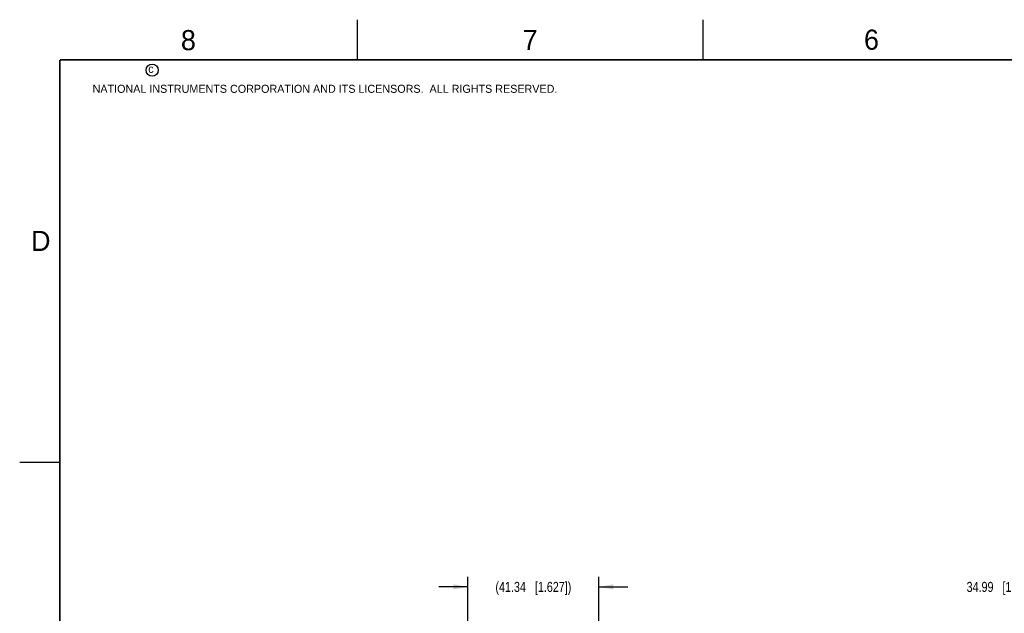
# Model space of a CAD drawing. Header units: inches. Extents: x 0 to 34, y 0 to 22.
# Tile 22 of 52: x 0 to 12.2, y 14.6 to 22. Entities that reach past the tile are written whole.
import ezdxf

# ---------------------------------------------------------------- set-up
doc = ezdxf.new("R2010")
doc.units = ezdxf.units.IN
doc.header["$LTSCALE"] = 1.87
doc.header["$MEASUREMENT"] = 0
doc.layers.get('0').update_dxf_attribs({"linetype": 'CONTINUOUS'})
doc.layers.add('DIMENSIONS', color=7, linetype='CONTINUOUS')
doc.styles.get("Standard").update_dxf_attribs({"font": 'txt', "width": 0.8})
doc.styles.add('TEXTSTYLE_2', font='txt')
doc.dimstyles.new('DIMSTYLE_1', dxfattribs={"dimtxt": 0.125, "dimasz": 0.18, "dimexe": 0.125, "dimexo": 0.0625, "dimgap": 0.0625, "dimtad": 0, "dimtih": 1, "dimtoh": 1, "dimzin": 0, "dimdsep": 46, "dimtxsty": 'STANDARD', "dimblk": '_FILLED', "dimblk1": '_FILLED', "dimblk2": '_FILLED', "dimcen": 0.09, "dimazin": 0, "dimtp": 0.01, "dimtm": 0.01, "dimtfac": 1, "dimtofl": 0, "dimtmove": 0, "dimatfit": 3, "dimldrblk": '_FILLED', "dimfxl": 1, "dimtolj": 1, "dimtzin": 0, "dimarcsym": 0})

# ---------------------------------------------------------------- blocks, each defined once
blk = doc.blocks.new('_FILLED')
at = {"color": 0, "linetype": 'BYBLOCK'}
blk.add_solid([(0, 0), (-1, 0.174), (-1, -0.174)], dxfattribs=at)
blk = doc.blocks.new('*D0')
at = {"layer": 'DIMENSIONS', "color": 2, "linetype": 'CONTINUOUS'}
for p, q in [((5.575, 11.259), (5.575, 15.074)), ((7.202, 12.325), (7.202, 15.074)), ((5.575, 14.949), (5.215, 14.949)), ((7.202, 14.949), (7.562, 14.949))]:
    blk.add_line(p, q, dxfattribs=at)
at = {"layer": 'DIMENSIONS', "color": 2, "linetype": 'CONTINUOUS', "xscale": 0.18, "yscale": 0.18, "zscale": 0.18}
blk.add_blockref('_FILLED', (5.575, 14.949), dxfattribs=at)
at = {"layer": 'DIMENSIONS', "color": 2, "linetype": 'CONTINUOUS', "xscale": 0.18, "yscale": 0.18, "zscale": 0.18, "rotation": 180}
blk.add_blockref('_FILLED', (7.202, 14.949), dxfattribs=at)
at = {"layer": 'DIMENSIONS', "color": 2, "linetype": 'CONTINUOUS', "insert": (6.389, 15.011), "char_height": 0.125, "width": 1.525, "attachment_point": 2, "line_spacing_factor": 0.9}
blk.add_mtext('(41.34{\\ftxt.shx;\\W1.000000;\\H0.125000; }[1.627])', dxfattribs=at)
blk = doc.blocks.new('*D36')
at = {"layer": 'DIMENSIONS', "color": 2, "linetype": 'CONTINUOUS'}
for p, q in [((13.065, 10.763), (13.065, 15.074)), ((14.442, 12.761), (14.442, 15.074)), ((13.065, 14.949), (12.694, 14.949)), ((14.442, 14.949), (14.802, 14.949))]:
    blk.add_line(p, q, dxfattribs=at)
at = {"layer": 'DIMENSIONS', "color": 2, "linetype": 'CONTINUOUS', "xscale": 0.18, "yscale": 0.18, "zscale": 0.18}
blk.add_blockref('_FILLED', (13.065, 14.949), dxfattribs=at)
at = {"layer": 'DIMENSIONS', "color": 2, "linetype": 'CONTINUOUS', "xscale": 0.18, "yscale": 0.18, "zscale": 0.18, "rotation": 180}
blk.add_blockref('_FILLED', (14.442, 14.949), dxfattribs=at)
at = {"layer": 'DIMENSIONS', "color": 2, "linetype": 'CONTINUOUS', "insert": (12.632, 15.011), "char_height": 0.125, "width": 1.325, "attachment_point": 3, "line_spacing_factor": 0.9}
blk.add_mtext('34.99{\\ftxt.shx;\\W1.000000;\\H0.125000; }[1.378]', dxfattribs=at)

msp = doc.modelspace()

# ---------------------------------------------------------------- linework, layer by layer
at = {"color": 2, "linetype": 'CONTINUOUS'}
for p, q in [((4.2, 21.5), (4.2, 22)), ((8.5, 21.5), (8.5, 22)), ((0, 16.5), (0.5, 16.5))]:
    msp.add_line(p, q, dxfattribs=at)
at = {"color": 7, "linetype": 'CONTINUOUS', "const_width": 0.02}
for points in [[(0.5, 21.5), (0.5, 0.5)], [(33.5, 21.5), (0.5, 21.5)]]:
    msp.add_lwpolyline(points, dxfattribs=at)
at = {"color": 2, "linetype": 'CONTINUOUS'}
msp.add_circle((1.648, 21.373), 0.0754, dxfattribs=at)

# ---------------------------------------------------------------- texts
at = {"color": 2, "linetype": 'CONTINUOUS', "attachment_point": 1, "line_spacing_factor": 0.9, "style": 'TEXTSTYLE_2'}
for s, insert, char_height, width in [('8', (2.005, 21.871), 0.25, 0.25), ('7', (6.256, 21.874), 0.25, 0.25), ('6', (10.501, 21.877), 0.25, 0.25), ('c', (1.599, 21.439), 0.1, 0.1), ('NATIONAL INSTRUMENTS CORPORATION AND ITS LICENSORS.  ALL RIGHTS RESERVED.', (0.907, 21.191), 0.1, 7.3), ('D', (0.142, 19.375), 0.25, 0.25)]:
    msp.add_mtext(s, dxfattribs=dict(at, insert=insert, char_height=char_height, width=width))

# ---------------------------------------------------------------- dimensions: what is measured, and where the dimension line sits
at = {"layer": 'DIMENSIONS', "color": 2, "linetype": 'CONTINUOUS'}
dim = msp.add_linear_dim(base=(7.202, 14.949), p1=(5.575, 11.196), p2=(7.202, 12.262), text='(<>)', dimstyle='DIMSTYLE_1', dxfattribs=at)
dim.commit()
dim.dimension.update_dxf_attribs({"geometry": '*D0', "text_midpoint": (6.389, 14.949), "dimtype": 160})
dim = msp.add_linear_dim(base=(14.442, 14.949), p1=(13.065, 10.7), p2=(14.442, 12.699), dimstyle='DIMSTYLE_1', dxfattribs=at)
dim.commit()
dim.dimension.update_dxf_attribs({"geometry": '*D36', "text_midpoint": (11.969, 14.949), "dimtype": 160})

doc.saveas('drawing.dxf')
